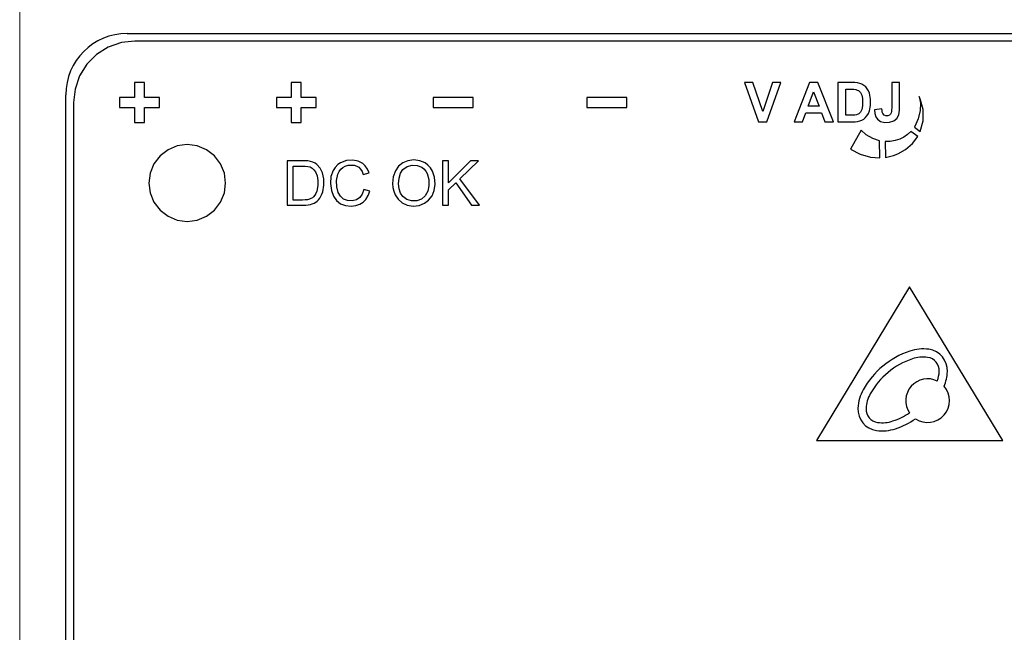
# Model space of a CAD drawing. Header units: inches. Extents: x 0 to 5108, y 0 to 2887.
# Tile 5 of 8: x 274 to 306, y 149 to 168. Entities that reach past the tile are written whole.
import ezdxf

# ---------------------------------------------------------------- set-up
doc = ezdxf.new("R2010")
doc.units = ezdxf.units.IN
doc.header["$MEASUREMENT"] = 0
doc.layers.add('Dimension', color=2, linetype='Continuous', lineweight=9)
doc.styles.add('ROMANS', font='romans')
doc.dimstyles.new('yutana', dxfattribs={"dimscale": 2, "dimtxt": 2, "dimasz": 1.5, "dimexe": 1, "dimexo": 1, "dimgap": 1, "dimtad": 1, "dimdec": 1, "dimzin": 0, "dimdsep": 46, "dimtxsty": 'ROMANS', "dimcen": 0, "dimadec": 0, "dimazin": 0, "dimtp": 0.01, "dimtm": 0.01, "dimtfac": 1, "dimtdec": 1, "dimtmove": 0, "dimatfit": 3, "dimfxl": 1, "dimtolj": 1, "dimtzin": 0, "dimlwd": 0, "dimlwe": 0, "dimarcsym": 0})

# ---------------------------------------------------------------- blocks, each defined once
blk = doc.blocks.new('*D8')
at = {"layer": 'Defpoints', "color": 0}
for p in [(320.306, 190.501), (341.806, 190.501), (274.306, 106.501)]:
    blk.add_point(p, dxfattribs=at)
at = {"layer": 'Dimension', "color": 0, "lineweight": 0}
for p, q in [((322.306, 190.501), (343.806, 190.501)), ((341.806, 112.501), (341.806, 184.501)), ((276.306, 106.501), (343.806, 106.501))]:
    blk.add_line(p, q, dxfattribs=at)
at = {"layer": 'Dimension', "color": 0}
for points in [[(340.806, 184.501), (342.806, 184.501), (341.806, 190.501)], [(340.806, 112.501), (342.806, 112.501), (341.806, 106.501)]]:
    blk.add_solid(points, dxfattribs=at)
at = {"layer": 'Dimension', "color": 0, "insert": (337.306, 148.501), "char_height": 5, "attachment_point": 5, "rotation": 90, "style": 'ROMANS'}
blk.add_mtext('\\A1;84.0', dxfattribs=at)
blk = doc.blocks.new('*D6')
at = {"color": 0, "lineweight": 0}
for p, q in [((274.306, 108.501), (274.306, 209.001)), ((320.306, 192.501), (320.306, 209.001)), ((277.306, 207.001), (317.306, 207.001))]:
    blk.add_line(p, q, dxfattribs=at)
at = {"color": 0}
for points in [[(277.306, 207.501), (277.306, 206.501), (274.306, 207.001)], [(317.306, 207.501), (317.306, 206.501), (320.306, 207.001)]]:
    blk.add_solid(points, dxfattribs=at)
at = {"layer": 'Defpoints', "color": 0}
for p in [(320.306, 207.001), (320.306, 190.501), (274.306, 106.501)]:
    blk.add_point(p, dxfattribs=at)
at = {"color": 0, "insert": (297.306, 211.001), "char_height": 4, "attachment_point": 5, "style": 'ROMANS'}
blk.add_mtext('\\A1;46.0', dxfattribs=at)

msp = doc.modelspace()

# ---------------------------------------------------------------- linework, layer by layer
at = {"color": 7, "linetype": 'Continuous'}
for p, q in [((277.806, 168.001), (316.806, 168.001)), ((316.556, 167.751), (278.056, 167.751)), ((278.043, 166.401), (278.043, 165.918)), ((278.368, 166.401), (278.043, 166.401)), ((278.368, 165.918), (278.368, 166.401)), ((283.143, 166.401), (283.143, 165.918)), ((283.468, 166.401), (283.143, 166.401)), ((283.468, 165.918), (283.468, 166.401)), ((297.882, 166.401), (298.338, 165.123)), ((298.161, 166.401), (297.882, 166.401)), ((298.485, 165.455), (298.161, 166.401)), ((298.798, 166.401), (298.485, 165.455)), ((298.614, 165.123), (299.071, 166.401)), ((299.071, 166.401), (298.798, 166.401)), ((300.001, 166.401), (299.503, 165.123)), ((300.274, 166.401), (300.001, 166.401)), ((300.786, 165.123), (300.274, 166.401)), ((300.921, 166.401), (300.921, 165.123)), ((301.393, 166.401), (300.921, 166.401)), ((302.674, 166.401), (302.674, 165.575)), ((302.931, 166.401), (302.674, 166.401)), ((302.931, 165.591), (302.931, 166.401)), ((275.806, 131.001), (275.806, 166.001)), ((299.962, 165.628), (300.135, 166.103)), ((300.135, 166.103), (300.31, 165.628)), ((301.18, 165.338), (301.18, 166.185)), ((301.18, 166.185), (301.296, 166.185)), ((276.056, 165.75), (276.056, 131.251)), ((277.556, 165.918), (277.556, 165.584)), ((278.043, 165.918), (277.556, 165.918)), ((278.856, 165.918), (278.368, 165.918)), ((278.856, 165.584), (278.856, 165.918)), ((282.656, 165.918), (282.656, 165.584)), ((283.143, 165.918), (282.656, 165.918)), ((283.956, 165.918), (283.468, 165.918)), ((283.956, 165.584), (283.956, 165.918)), ((287.756, 165.916), (287.756, 165.586)), ((289.056, 165.916), (287.756, 165.916)), ((289.056, 165.586), (289.056, 165.916)), ((292.756, 165.916), (292.756, 165.586)), ((294.056, 165.916), (292.756, 165.916)), ((294.056, 165.586), (294.056, 165.916)), ((300.31, 165.628), (299.962, 165.628)), ((277.556, 165.584), (278.043, 165.584)), ((278.043, 165.584), (278.043, 165.101)), ((278.368, 165.101), (278.368, 165.584)), ((278.368, 165.584), (278.856, 165.584)), ((282.656, 165.584), (283.143, 165.584)), ((283.143, 165.584), (283.143, 165.101)), ((283.468, 165.101), (283.468, 165.584)), ((283.468, 165.584), (283.956, 165.584)), ((287.756, 165.586), (289.056, 165.586)), ((292.756, 165.586), (294.056, 165.586)), ((299.777, 165.123), (299.882, 165.413)), ((299.882, 165.413), (300.394, 165.413)), ((300.394, 165.413), (300.505, 165.123)), ((301.373, 165.338), (301.18, 165.338)), ((302.356, 165.545), (302.113, 165.518)), ((278.043, 165.101), (278.368, 165.101)), ((283.143, 165.101), (283.468, 165.101)), ((298.338, 165.123), (298.614, 165.123)), ((299.503, 165.123), (299.777, 165.123)), ((300.505, 165.123), (300.786, 165.123)), ((300.921, 165.123), (301.407, 165.123)), ((301.679, 164.85), (301.334, 164.229)), ((303.52, 164.647), (303.3, 164.809)), ((303.416, 164.947), (303.602, 164.81)), ((302.289, 163.947), (302.283, 164.503)), ((302.462, 164.481), (302.469, 163.964)), ((283.007, 163.855), (283.007, 162.405)), ((283.506, 163.855), (283.007, 163.855)), ((288.061, 163.855), (288.061, 162.405)), ((288.254, 163.855), (288.061, 163.855)), ((288.974, 163.855), (288.254, 163.136)), ((288.254, 163.136), (288.254, 163.855)), ((288.625, 163.268), (289.233, 163.855)), ((289.233, 163.855), (288.974, 163.855)), ((283.199, 162.577), (283.199, 163.684)), ((283.199, 163.684), (283.504, 163.684)), ((285.482, 163.413), (285.671, 163.457)), ((288.254, 162.908), (288.491, 163.139)), ((288.491, 163.139), (289.007, 162.405)), ((289.26, 162.405), (288.625, 163.268)), ((285.695, 162.866), (285.504, 162.914)), ((288.254, 162.405), (288.254, 162.908)), ((283.007, 162.405), (283.53, 162.405)), ((283.508, 162.577), (283.199, 162.577)), ((288.061, 162.405), (288.254, 162.405)), ((289.007, 162.405), (289.26, 162.405)), ((303.258, 159.751), (300.224, 154.751)), ((306.292, 154.751), (303.258, 159.751)), ((300.224, 154.751), (306.292, 154.751))]:
    msp.add_line(p, q, dxfattribs=at)
for points in [[(278.056, 167.751), (277.622, 167.701), (277.189, 167.549), (276.806, 167.311), (276.495, 167.001), (276.257, 166.618), (276.106, 166.185), (276.056, 165.75)], [(301.637, 166.376), (301.561, 166.392), (301.479, 166.399), (301.393, 166.401)], [(301.83, 166.258), (301.773, 166.308), (301.707, 166.349), (301.637, 166.376)], [(301.952, 166.052), (301.918, 166.13), (301.877, 166.2), (301.83, 166.258)], [(301.296, 166.185), (301.371, 166.184), (301.442, 166.181), (301.508, 166.172)], [(301.508, 166.172), (301.554, 166.158), (301.594, 166.138), (301.627, 166.112)], [(301.627, 166.112), (301.656, 166.078), (301.681, 166.036), (301.7, 165.988)], [(301.7, 165.988), (301.721, 165.886), (301.726, 165.77), (301.722, 165.644), (301.7, 165.527)], [(301.954, 165.478), (301.99, 165.656), (301.989, 165.859), (301.952, 166.052)], [(303.565, 165.946), (303.608, 165.731), (303.599, 165.488), (303.534, 165.224), (303.416, 164.947)], [(303.603, 165.867), (303.591, 165.893), (303.579, 165.92), (303.565, 165.946)], [(303.602, 164.81), (303.695, 165.156), (303.696, 165.52), (303.603, 165.867)], [(301.529, 165.35), (301.48, 165.342), (301.427, 165.339), (301.373, 165.338)], [(301.7, 165.527), (301.663, 165.441), (301.605, 165.382), (301.529, 165.35)], [(301.817, 165.252), (301.871, 165.314), (301.917, 165.39), (301.954, 165.478)], [(302.113, 165.518), (302.124, 165.394), (302.159, 165.288), (302.215, 165.207)], [(302.215, 165.207), (302.315, 165.137), (302.449, 165.103), (302.602, 165.107), (302.74, 165.152), (302.84, 165.234), (302.902, 165.347)], [(302.388, 165.39), (302.37, 165.435), (302.36, 165.488), (302.356, 165.545)], [(302.638, 165.371), (302.601, 165.339), (302.549, 165.323), (302.488, 165.323), (302.431, 165.345), (302.388, 165.39)], [(302.674, 165.575), (302.673, 165.515), (302.668, 165.46), (302.657, 165.412), (302.638, 165.371)], [(302.902, 165.347), (302.92, 165.423), (302.928, 165.505), (302.931, 165.591)], [(301.407, 165.123), (301.489, 165.125), (301.565, 165.133), (301.636, 165.15)], [(301.636, 165.15), (301.706, 165.177), (301.767, 165.211), (301.817, 165.252)], [(302.283, 164.503), (302.059, 164.577), (301.848, 164.698), (301.679, 164.85)], [(302.871, 164.079), (303.127, 164.219), (303.347, 164.412), (303.52, 164.647)], [(303.3, 164.809), (303.191, 164.712), (303.068, 164.628), (302.936, 164.563)], [(281.006, 163.131), (280.964, 163.455), (280.839, 163.756), (280.64, 164.014), (280.381, 164.213), (280.08, 164.338), (279.756, 164.381), (279.432, 164.338), (279.131, 164.213), (278.872, 164.015), (278.674, 163.756), (278.549, 163.455), (278.506, 163.131)], [(302.936, 164.563), (302.788, 164.514), (302.626, 164.486), (302.462, 164.481)], [(301.334, 164.229), (301.648, 164.065), (301.98, 163.969), (302.289, 163.947)], [(302.469, 163.964), (302.602, 163.99), (302.737, 164.029), (302.871, 164.079)], [(283.765, 163.834), (283.683, 163.848), (283.597, 163.853), (283.506, 163.855)], [(283.977, 163.73), (283.917, 163.773), (283.846, 163.809), (283.765, 163.834)], [(284.167, 162.846), (284.203, 163.056), (284.198, 163.27), (284.157, 163.459), (284.08, 163.615), (283.977, 163.73)], [(284.747, 163.792), (284.653, 163.728), (284.567, 163.64), (284.501, 163.537)], [(285.465, 163.769), (285.319, 163.845), (285.139, 163.879), (284.937, 163.863), (284.747, 163.792)], [(284.815, 163.636), (284.894, 163.679), (284.989, 163.707), (285.095, 163.716)], [(285.095, 163.716), (285.187, 163.707), (285.269, 163.682), (285.336, 163.643)], [(285.671, 163.457), (285.621, 163.582), (285.55, 163.688), (285.465, 163.769)], [(287.492, 163.785), (287.322, 163.857), (287.127, 163.881), (286.936, 163.858), (286.771, 163.789), (286.63, 163.677)], [(286.634, 163.109), (286.647, 163.291), (286.692, 163.447), (286.776, 163.571), (286.908, 163.666), (287.073, 163.713), (287.242, 163.704), (287.39, 163.643)], [(287.738, 163.517), (287.673, 163.622), (287.588, 163.715), (287.492, 163.785)], [(283.504, 163.684), (283.594, 163.682), (283.677, 163.673), (283.752, 163.654)], [(283.752, 163.654), (283.818, 163.618), (283.88, 163.563), (283.933, 163.49)], [(283.933, 163.49), (283.984, 163.366), (284.006, 163.217), (284.004, 163.047), (283.969, 162.862)], [(284.501, 163.537), (284.433, 163.341), (284.414, 163.111), (284.445, 162.889), (284.515, 162.702), (284.616, 162.557), (284.745, 162.458), (284.905, 162.401), (285.095, 162.381)], [(284.666, 162.819), (284.62, 163.002), (284.614, 163.208), (284.658, 163.421)], [(284.658, 163.421), (284.696, 163.503), (284.751, 163.578), (284.815, 163.636)], [(285.336, 163.643), (285.395, 163.585), (285.445, 163.506), (285.482, 163.413)], [(286.63, 163.677), (286.527, 163.53), (286.459, 163.337), (286.436, 163.112)], [(287.565, 163.438), (287.617, 163.249), (287.621, 163.041), (287.582, 162.86), (287.5, 162.715), (287.378, 162.61), (287.228, 162.554), (287.058, 162.55), (286.906, 162.596), (286.775, 162.696)], [(287.39, 163.643), (287.456, 163.591), (287.517, 163.521), (287.565, 163.438)], [(287.481, 162.47), (287.611, 162.568), (287.72, 162.71), (287.792, 162.886), (287.822, 163.098), (287.804, 163.322), (287.738, 163.517)], [(278.506, 163.131), (278.549, 162.807), (278.674, 162.506), (278.872, 162.247), (279.131, 162.048), (279.432, 161.923), (279.756, 161.881), (280.08, 161.923), (280.381, 162.048), (280.64, 162.247), (280.839, 162.506), (280.964, 162.807), (281.006, 163.131)], [(286.436, 163.112), (286.446, 162.987), (286.474, 162.863), (286.519, 162.75)], [(286.775, 162.696), (286.7, 162.804), (286.65, 162.946), (286.634, 163.109)], [(283.969, 162.862), (283.941, 162.791), (283.905, 162.73), (283.863, 162.679)], [(284.068, 162.635), (284.107, 162.697), (284.14, 162.768), (284.167, 162.846)], [(285.504, 162.914), (285.451, 162.766), (285.369, 162.654), (285.261, 162.581), (285.126, 162.547), (284.973, 162.557), (284.841, 162.608), (284.738, 162.698), (284.666, 162.819)], [(285.478, 162.505), (285.569, 162.597), (285.644, 162.719), (285.695, 162.866)], [(286.519, 162.75), (286.618, 162.601), (286.752, 162.487), (286.917, 162.411), (287.105, 162.381), (287.3, 162.4), (287.481, 162.47)], [(283.733, 162.604), (283.664, 162.587), (283.588, 162.579), (283.508, 162.577)], [(283.53, 162.405), (283.612, 162.408), (283.689, 162.416), (283.763, 162.43)], [(283.863, 162.679), (283.827, 162.649), (283.783, 162.623), (283.733, 162.604)], [(283.763, 162.43), (283.826, 162.449), (283.885, 162.473), (283.936, 162.503)], [(283.936, 162.503), (283.983, 162.539), (284.027, 162.583), (284.068, 162.635)], [(285.095, 162.381), (285.241, 162.396), (285.371, 162.439), (285.478, 162.505)]]:
    msp.add_lwpolyline(points, dxfattribs=at)
for centre, radius, start, end in [((277.806, 166.001), 2, 90, 180), ((304.155, 155.042), 2.764, 108.8888, 150.5736), ((303.695, 156.387), 1.342, 82.0094, 108.8888), ((303.784, 157.019), 0.704, 357.453, 82.0094), ((304.155, 155.042), 2.498, 108.8888, 150.5736), ((303.695, 156.387), 1.077, 82.0094, 108.8888), ((303.784, 157.019), 0.438, 357.453, 82.0094), ((303.146, 157.048), 1.077, 340.183, 357.453), ((303.146, 157.048), 1.342, 336.616, 357.453), ((303.845, 156.045), 0.711, 63.742, 214.3685), ((302.917, 155.741), 1.342, 150.5736, 177.453), ((303.845, 156.045), 0.711, 236.381, 41.3695), ((302.917, 155.741), 1.077, 150.5736, 177.453), ((302.279, 155.769), 0.704, 177.453, 262.0094), ((302.279, 155.769), 0.438, 177.453, 262.0094), ((302.368, 156.401), 1.077, 262.0094, 288.8888), ((301.908, 157.746), 2.498, 288.8888, 302.7062), ((301.908, 157.746), 2.764, 288.8888, 303.9403), ((302.368, 156.401), 1.342, 262.0094, 288.8888)]:
    msp.add_arc(centre, radius, start, end, dxfattribs=at)

# ---------------------------------------------------------------- dimensions: what is measured, and where the dimension line sits
dim = msp.add_linear_dim(base=(320.306, 207.001), p1=(274.306, 106.501), p2=(320.306, 190.501), dimstyle='yutana')
dim.commit()
dim.dimension.update_dxf_attribs({"geometry": '*D6', "text_midpoint": (297.306, 211.001)})
at = {"layer": 'Dimension', "color": 7}
dim = msp.add_linear_dim(base=(341.806, 190.501), p1=(274.306, 106.501), p2=(320.306, 190.501), angle=90, dimstyle='yutana', override={"dimtxt": 2.5, "dimasz": 3}, dxfattribs=at)
dim.commit()
dim.dimension.update_dxf_attribs({"geometry": '*D8', "text_midpoint": (337.306, 148.501)})

doc.saveas('drawing.dxf')
